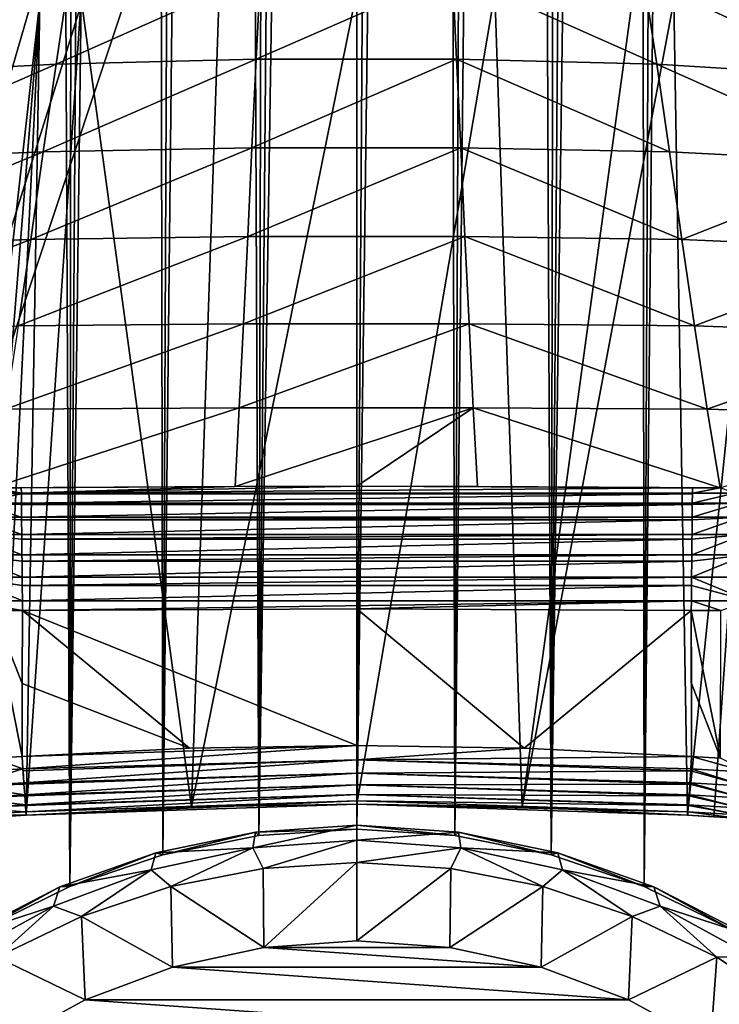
# Model space of a CAD drawing. Header units: metres. Extents: x -90 to 90, y -123 to 74.
# Tile 17 of 131: x -6 to 6, y -93 to -77. Entities that reach past the tile are written whole.
import ezdxf

# ---------------------------------------------------------------- set-up
doc = ezdxf.new("R2010")
doc.units = ezdxf.units.M
doc.layers.add('solid_11662012', color=7, linetype='CONTINUOUS')

msp = doc.modelspace()

# ---------------------------------------------------------------- linework, layer by layer
at = {"layer": 'solid_11662012'}
for points in [[(-1.60906, -90.257881, -59.133816), (-2.057135, 14.307233, -59.123547), (-1.378283, 14.41398, -59.138126)], [(-1.60906, -90.257881, -59.133816), (0, 14.5, -59.150002), (0, -90.152451, -59.150002)], [(-1.60906, -90.257881, -59.133816), (-0.691077, 14.478423, -59.147015), (0, 14.5, -59.150002)], [(-1.60906, -90.257881, -59.133816), (-1.378283, 14.41398, -59.138126), (-0.691077, 14.478423, -59.147015)], [(0, 14.5, -59.150002), (0.690844, 14.478436, -59.147018), (0, -90.152451, -59.150002)], [(0.690844, 14.478436, -59.147018), (1.377829, 14.414035, -59.138134), (0, -90.152451, -59.150002)], [(1.377829, 14.414035, -59.138134), (1.609057, -90.257881, -59.133816), (0, -90.152451, -59.150002)], [(1.377829, 14.414035, -59.138134), (2.056483, 14.307356, -59.123562), (1.609057, -90.257881, -59.133816)], [(-3.191295, -90.572685, -59.086323), (-2.723376, 14.159132, -59.10363), (-2.057135, 14.307233, -59.123547)], [(-1.60906, -90.257881, -59.133816), (-3.191295, -90.572685, -59.086323), (-2.057135, 14.307233, -59.123547)], [(2.056483, 14.307356, -59.123562), (2.722554, 14.15934, -59.103661), (1.609057, -90.257881, -59.133816)], [(-3.191295, -90.572685, -59.086323), (-3.373063, 13.971127, -59.078857), (-2.723376, 14.159132, -59.10363)], [(2.722554, 14.15934, -59.103661), (3.191295, -90.572685, -59.086323), (1.609057, -90.257881, -59.133816)], [(2.722554, 14.15934, -59.103661), (3.372102, 13.971438, -59.078899), (3.191295, -90.572685, -59.086323)], [(-4.719646, -91.09214, -59.010658), (-4.002465, 13.744954, -59.049812), (-3.373063, 13.971127, -59.078857)], [(-3.191295, -90.572685, -59.086323), (-4.719646, -91.09214, -59.010658), (-3.373063, 13.971127, -59.078857)], [(3.372102, 13.971438, -59.078899), (4.001394, 13.745379, -59.049866), (3.191295, -90.572685, -59.086323)], [(-4.719646, -91.09214, -59.010658), (-4.608152, 13.482743, -59.01717), (-4.002465, 13.744954, -59.049812)], [(4.001394, 13.745379, -59.049866), (4.607008, 13.483278, -59.017235), (3.191295, -90.572685, -59.086323)], [(-4.719646, -91.09214, -59.010658), (-5.186987, 13.186861, -58.981667), (-4.608152, 13.482743, -59.01717)], [(4.607008, 13.483278, -59.017235), (4.719646, -91.09214, -59.010658), (3.191295, -90.572685, -59.086323)], [(4.607008, 13.483278, -59.017235), (5.185816, 13.18751, -58.981743), (4.719646, -91.09214, -59.010658)], [(-6.1676, -91.808159, -58.9119), (-5.736322, 12.85979, -58.944077), (-5.186987, 13.186861, -58.981667)], [(-4.719646, -91.09214, -59.010658), (-6.1676, -91.808159, -58.9119), (-5.186987, 13.186861, -58.981667)], [(5.185816, 13.18751, -58.981743), (5.735144, 12.860546, -58.94416), (4.719646, -91.09214, -59.010658)], [(5.735144, 12.860546, -58.94416), (6.1676, -91.808159, -58.9119), (4.719646, -91.09214, -59.010658)], [(5.735144, 12.860546, -58.94416), (6.252822, 12.505061, -58.905266), (6.1676, -91.808159, -58.9119)], [(-15.961503, -113.074173, -39.150002), (15.961503, -113.074173, -39.150002), (16.821955, -14.476129, -39.150002)], [(14.38139, -16.258156, -39.150002), (-15.961503, -113.074173, -39.150002), (16.821955, -14.476129, -39.150002)], [(14.38139, -16.258156, -39.150002), (11.740017, -17.757565, -39.150002), (-15.961503, -113.074173, -39.150002)], [(11.740017, -17.757565, -39.150002), (10.357509, -18.392044, -39.150002), (-15.961503, -113.074173, -39.150002)], [(10.357509, -18.392044, -39.150002), (8.941588, -18.9459, -39.150002), (-15.961503, -113.074173, -39.150002)], [(8.941588, -18.9459, -39.150002), (6.028084, -19.805273, -39.150002), (-15.961503, -113.074173, -39.150002)], [(-4.538603, -20.108446, -39.150002), (-6.028084, -19.805273, -39.150002), (-15.961503, -113.074173, -39.150002)], [(6.028084, -19.805273, -39.150002), (4.538603, -20.108446, -39.150002), (-15.961503, -113.074173, -39.150002)], [(-3.033897, -20.325756, -39.150002), (-4.538603, -20.108446, -39.150002), (-15.961503, -113.074173, -39.150002)], [(4.538603, -20.108446, -39.150002), (3.033897, -20.325756, -39.150002), (-15.961503, -113.074173, -39.150002)], [(-1.51937, -20.456408, -39.150002), (-3.033897, -20.325756, -39.150002), (-15.961503, -113.074173, -39.150002)], [(3.033897, -20.325756, -39.150002), (1.51937, -20.456408, -39.150002), (-15.961503, -113.074173, -39.150002)], [(0, -20.499998, -39.150002), (-1.51937, -20.456408, -39.150002), (-15.961503, -113.074173, -39.150002)], [(1.51937, -20.456408, -39.150002), (0, -20.499998, -39.150002), (-15.961503, -113.074173, -39.150002)], [(-8.205597, -77.75383, 53.017456), (-4.944279, -77.585358, 53.486755), (-4.73366, -76.180931, 44.212273)], [(-7.850886, -76.369423, 43.658234), (-8.205597, -77.75383, 53.017456), (-4.73366, -76.180931, 44.212273)], [(-4.944279, -77.585358, 53.486755), (-1.656524, -77.502884, 53.726181), (-1.586462, -76.087517, 44.490982)], [(-4.73366, -76.180931, 44.212273), (-4.944279, -77.585358, 53.486755), (-1.586462, -76.087517, 44.490982)], [(-1.656524, -77.502884, 53.726181), (1.640067, -77.50267, 53.726681), (1.570703, -76.087273, 44.491585)], [(-1.586462, -76.087517, 44.490982), (-1.656524, -77.502884, 53.726181), (1.570703, -76.087273, 44.491585)], [(1.570703, -76.087273, 44.491585), (4.927916, -77.584763, 53.48872), (4.718001, -76.180237, 44.214386)], [(1.570703, -76.087273, 44.491585), (1.640067, -77.50267, 53.726681), (4.927916, -77.584763, 53.48872)], [(4.718001, -76.180237, 44.214386), (8.19715, -77.783493, 53.22583), (7.840624, -76.388237, 43.798576)], [(4.718001, -76.180237, 44.214386), (4.927916, -77.584763, 53.48872), (8.19715, -77.783493, 53.22583)], [(-5.436296, -89.920311, 100.481789), (-5.208396, -76.541397, -1.028801), (-4.531851, -76.501923, -1.023604)], [(-2.717937, -89.78553, 100.483963), (-5.436296, -89.920311, 100.481789), (-4.531851, -76.501923, -1.023604)], [(-2.717937, -89.78553, 100.483963), (-4.531851, -76.501923, -1.023604), (-2.264674, -76.409653, -1.011456)], [(-2.717937, -89.78553, 100.483963), (-2.264674, -76.409653, -1.011456), (0, -76.378944, -1.007414)], [(0, -89.740639, 100.48468), (-2.717937, -89.78553, 100.483963), (0, -76.378944, -1.007414)], [(2.264673, -76.409653, -1.011456), (0, -89.740639, 100.48468), (0, -76.378944, -1.007414)], [(2.264673, -76.409653, -1.011456), (2.717927, -89.78553, 100.483963), (0, -89.740639, 100.48468)], [(2.264673, -76.409653, -1.011456), (4.53185, -76.501923, -1.023604), (2.717927, -89.78553, 100.483963)], [(4.53185, -76.501923, -1.023604), (5.208396, -76.541397, -1.028801), (2.717927, -89.78553, 100.483963)], [(-6.719211, -89.992981, 100.311462), (-6.7957, -76.655609, -1.043837), (-5.208396, -76.541397, -1.028801)], [(-6.295243, -89.971741, 100.405754), (-6.719211, -89.992981, 100.311462), (-5.208396, -76.541397, -1.028801)], [(-5.866132, -89.947388, 100.462524), (-6.295243, -89.971741, 100.405754), (-5.208396, -76.541397, -1.028801)], [(-5.436296, -89.920311, 100.481789), (-5.866132, -89.947388, 100.462524), (-5.208396, -76.541397, -1.028801)], [(5.208396, -76.541397, -1.028801), (5.436296, -89.920311, 100.481789), (2.717927, -89.78553, 100.483963)], [(5.208396, -76.541397, -1.028801), (6.795698, -76.655609, -1.043837), (5.436296, -89.920311, 100.481789)], [(6.795698, -76.655609, -1.043837), (5.866916, -89.947441, 100.462456), (5.436296, -89.920311, 100.481789)], [(6.795698, -76.655609, -1.043837), (6.296589, -89.971809, 100.405518), (5.866916, -89.947441, 100.462456)], [(-8.558167, -79.160378, 62.373646), (-5.152857, -79.023315, 62.756561), (-4.944279, -77.585358, 53.486755)], [(-8.205597, -77.75383, 53.017456), (-8.558167, -79.160378, 62.373646), (-4.944279, -77.585358, 53.486755)], [(-5.152857, -79.023315, 62.756561), (-1.725785, -78.9571, 62.955917), (-1.656524, -77.502884, 53.726181)], [(-4.944279, -77.585358, 53.486755), (-5.152857, -79.023315, 62.756561), (-1.656524, -77.502884, 53.726181)], [(-1.725785, -78.9571, 62.955917), (1.708639, -78.956924, 62.956318), (1.640067, -77.50267, 53.726681)], [(-1.656524, -77.502884, 53.726181), (-1.725785, -78.9571, 62.955917), (1.640067, -77.50267, 53.726681)], [(1.640067, -77.50267, 53.726681), (5.135792, -79.022865, 62.758366), (4.927916, -77.584763, 53.48872)], [(1.640067, -77.50267, 53.726681), (1.708639, -78.956924, 62.956318), (5.135792, -79.022865, 62.758366)], [(4.927916, -77.584763, 53.48872), (8.551523, -79.200844, 62.650059), (8.19715, -77.783493, 53.22583)], [(4.927916, -77.584763, 53.48872), (5.135792, -79.022865, 62.758366), (8.551523, -79.200844, 62.650059)], [(-8.909582, -80.56797, 71.729713), (-5.360314, -80.466026, 72.025711), (-5.152857, -79.023315, 62.756561)], [(-8.558167, -79.160378, 62.373646), (-8.909582, -80.56797, 71.729713), (-5.152857, -79.023315, 62.756561)], [(-5.360314, -80.466026, 72.025711), (-1.794606, -80.417633, 72.184769), (-1.725785, -78.9571, 62.955917)], [(-5.152857, -79.023315, 62.756561), (-5.360314, -80.466026, 72.025711), (-1.725785, -78.9571, 62.955917)], [(-1.794606, -80.417633, 72.184769), (1.776775, -80.417496, 72.185066), (1.708639, -78.956924, 62.956318)], [(-1.725785, -78.9571, 62.955917), (-1.794606, -80.417633, 72.184769), (1.708639, -78.956924, 62.956318)], [(1.708639, -78.956924, 62.956318), (5.342551, -80.465736, 72.027359), (5.135792, -79.022865, 62.758366)], [(1.708639, -78.956924, 62.956318), (1.776775, -80.417496, 72.185066), (5.342551, -80.465736, 72.027359)], [(5.135792, -79.022865, 62.758366), (5.342551, -80.465736, 72.027359), (8.551523, -79.200844, 62.650059)], [(5.342551, -80.465736, 72.027359), (8.904752, -80.618622, 72.074249), (8.551523, -79.200844, 62.650059)], [(-9.260818, -81.95488, 81.088646), (-5.567566, -81.884087, 81.298317), (-5.360314, -80.466026, 72.025711)], [(-8.909582, -80.56797, 71.729713), (-9.260818, -81.95488, 81.088646), (-5.360314, -80.466026, 72.025711)], [(-5.567566, -81.884087, 81.298317), (-1.863346, -81.851341, 81.417389), (-1.794606, -80.417633, 72.184769)], [(-5.360314, -80.466026, 72.025711), (-5.567566, -81.884087, 81.298317), (-1.794606, -80.417633, 72.184769)], [(-1.863346, -81.851341, 81.417389), (1.84483, -81.85125, 81.417587), (1.776775, -80.417496, 72.185066)], [(-1.794606, -80.417633, 72.184769), (-1.863346, -81.851341, 81.417389), (1.776775, -80.417496, 72.185066)], [(1.776775, -80.417496, 72.185066), (5.549104, -81.883926, 81.299805), (5.342551, -80.465736, 72.027359)], [(1.776775, -80.417496, 72.185066), (1.84483, -81.85125, 81.417587), (5.549104, -81.883926, 81.299805)], [(5.342551, -80.465736, 72.027359), (5.549104, -81.883926, 81.299805), (8.904752, -80.618622, 72.074249)], [(5.549104, -81.883926, 81.299805), (9.257833, -82.014618, 81.501457), (8.904752, -80.618622, 72.074249)], [(-5.775546, -83.250366, 90.578163), (-1.932369, -83.2276, 90.658089), (-1.863346, -81.851341, 81.417389)], [(-5.567566, -81.884087, 81.298317), (-5.775546, -83.250366, 90.578163), (-1.863346, -81.851341, 81.417389)], [(-1.932369, -83.2276, 90.658089), (1.913166, -83.227531, 90.658188), (1.84483, -81.85125, 81.417587)], [(-1.863346, -81.851341, 81.417389), (-1.932369, -83.2276, 90.658089), (1.84483, -81.85125, 81.417587)], [(1.84483, -81.85125, 81.417587), (5.756384, -83.250298, 90.579498), (5.549104, -81.883926, 81.299805)], [(1.84483, -81.85125, 81.417587), (1.913166, -83.227531, 90.658188), (5.756384, -83.250298, 90.579498)], [(5.549104, -81.883926, 81.299805), (5.756384, -83.250298, 90.579498), (9.257833, -82.014618, 81.501457)], [(5.756384, -83.250298, 90.579498), (9.611251, -83.364319, 90.904022), (9.257833, -82.014618, 81.501457)], [(-5.987278, -84.544785, 99.882126), (-2.001966, -84.521309, 99.909859), (-1.932369, -83.2276, 90.658089)], [(-5.775546, -83.250366, 90.578163), (-5.987278, -84.544785, 99.882126), (-1.932369, -83.2276, 90.658089)], [(-2.001966, -84.521309, 99.909859), (0.00007, -84.517906, 99.910004), (1.913166, -83.227531, 90.658188)], [(-1.932369, -83.2276, 90.658089), (-2.001966, -84.521309, 99.909859), (1.913166, -83.227531, 90.658188)], [(0.00007, -84.517906, 99.910004), (1.982102, -84.521248, 99.909859), (1.913166, -83.227531, 90.658188)], [(1.913166, -83.227531, 90.658188), (5.96833, -84.544876, 99.884239), (5.756384, -83.250298, 90.579498)], [(1.913166, -83.227531, 90.658188), (1.982102, -84.521248, 99.909859), (5.96833, -84.544876, 99.884239)], [(5.756384, -83.250298, 90.579498), (5.96833, -84.544876, 99.884239), (9.611251, -83.364319, 90.904022)], [(-6.212844, -84.632736, 100.234413), (-5.514109, -84.632965, 100.288208), (-5.987278, -84.544785, 99.882126)], [(-5.987278, -84.544785, 99.882126), (-5.515162, -84.543739, 99.908882), (-2.001966, -84.521309, 99.909859)], [(-5.514109, -84.632965, 100.288208), (-5.515162, -84.543739, 99.908882), (-5.987278, -84.544785, 99.882126)], [(-5.514109, -84.632965, 100.288208), (-2.001966, -84.521309, 99.909859), (-5.515162, -84.543739, 99.908882)], [(-5.514109, -84.632965, 100.288208), (5.515162, -84.543739, 99.908882), (0.00007, -84.517906, 99.910004)], [(-5.514109, -84.632965, 100.288208), (0.00007, -84.517906, 99.910004), (-2.001966, -84.521309, 99.909859)], [(-5.514109, -84.632965, 100.288208), (5.514336, -84.632973, 100.288208), (5.515162, -84.543739, 99.908882)], [(0.00007, -84.517906, 99.910004), (5.515162, -84.543739, 99.908882), (1.982102, -84.521248, 99.909859)], [(1.982102, -84.521248, 99.909859), (5.515162, -84.543739, 99.908882), (5.96833, -84.544876, 99.884239)], [(5.514336, -84.632973, 100.288208), (5.96833, -84.544876, 99.884239), (5.515162, -84.543739, 99.908882)], [(6.213048, -84.632729, 100.234383), (5.96833, -84.544876, 99.884239), (5.514336, -84.632973, 100.288208)], [(-6.212844, -84.632736, 100.234413), (-6.269428, -84.795189, 100.587105), (-5.514017, -84.641304, 100.312157)], [(-6.269428, -84.795189, 100.587105), (-5.512387, -84.795433, 100.645401), (-5.514017, -84.641304, 100.312157)], [(-6.212844, -84.632736, 100.234413), (-5.514017, -84.641304, 100.312157), (-5.514109, -84.632965, 100.288208)], [(-5.514109, -84.632965, 100.288208), (-5.514017, -84.641304, 100.312157), (5.514336, -84.632973, 100.288208)], [(-5.514017, -84.641304, 100.312157), (5.514258, -84.641304, 100.312149), (5.514336, -84.632973, 100.288208)], [(-5.514017, -84.641304, 100.312157), (-5.512387, -84.795433, 100.645401), (5.514258, -84.641304, 100.312149)], [(-5.512387, -84.795433, 100.645401), (5.512812, -84.795433, 100.645401), (5.514258, -84.641304, 100.312149)], [(6.213048, -84.632729, 100.234383), (5.512812, -84.795433, 100.645401), (6.269806, -84.795189, 100.587044)], [(6.213048, -84.632729, 100.234383), (5.514336, -84.632973, 100.288208), (5.512812, -84.795433, 100.645401)], [(5.514336, -84.632973, 100.288208), (5.514258, -84.641304, 100.312149), (5.512812, -84.795433, 100.645401)], [(-6.269428, -84.795189, 100.587105), (-6.320763, -85.024261, 100.90155), (-5.510068, -85.024506, 100.963997)], [(-6.269428, -84.795189, 100.587105), (-5.510068, -85.024506, 100.963997), (-5.512134, -84.819969, 100.686615)], [(-6.269428, -84.795189, 100.587105), (-5.512134, -84.819969, 100.686615), (-5.512387, -84.795433, 100.645401)], [(-5.512387, -84.795433, 100.645401), (-5.512134, -84.819969, 100.686615), (5.512812, -84.795433, 100.645401)], [(-5.512134, -84.819969, 100.686615), (5.512581, -84.819977, 100.686607), (5.512812, -84.795433, 100.645401)], [(-5.512134, -84.819969, 100.686615), (-5.510068, -85.024506, 100.963997), (5.512581, -84.819977, 100.686607)], [(-5.510068, -85.024506, 100.963997), (5.510652, -85.024513, 100.963997), (5.512581, -84.819977, 100.686607)], [(6.269806, -84.795189, 100.587044), (5.510652, -85.024513, 100.963997), (6.321281, -85.024261, 100.901466)], [(6.269806, -84.795189, 100.587044), (5.512581, -84.819977, 100.686607), (5.510652, -85.024513, 100.963997)], [(6.269806, -84.795189, 100.587044), (5.512812, -84.795433, 100.645401), (5.512581, -84.819977, 100.686607)], [(-6.320763, -85.024261, 100.90155), (-6.364875, -85.311134, 101.165642), (-5.507243, -85.311378, 101.231728)], [(-6.320763, -85.024261, 100.90155), (-5.507243, -85.311378, 101.231728), (-5.509595, -85.072052, 101.016144)], [(-6.320763, -85.024261, 100.90155), (-5.509595, -85.072052, 101.016144), (-5.510068, -85.024506, 100.963997)], [(-5.510068, -85.024506, 100.963997), (-5.509595, -85.072052, 101.016144), (5.510652, -85.024513, 100.963997)], [(-5.509595, -85.072052, 101.016144), (5.510202, -85.07206, 101.016144), (5.510652, -85.024513, 100.963997)], [(-5.509595, -85.072052, 101.016144), (-5.507243, -85.311378, 101.231728), (5.510202, -85.07206, 101.016144)], [(-5.507243, -85.311378, 101.231728), (5.507938, -85.311386, 101.231728), (5.510202, -85.07206, 101.016144)], [(6.321281, -85.024261, 100.901466), (5.507938, -85.311386, 101.231728), (6.365493, -85.311127, 101.16555)], [(6.321281, -85.024261, 100.901466), (5.510202, -85.07206, 101.016144), (5.507938, -85.311386, 101.231728)], [(6.321281, -85.024261, 100.901466), (5.510652, -85.024513, 100.963997), (5.510202, -85.07206, 101.016144)], [(-6.364875, -85.311134, 101.165642), (-6.400066, -85.644753, 101.369225), (-5.504019, -85.645012, 101.438293)], [(-6.364875, -85.311134, 101.165642), (-5.504019, -85.645012, 101.438293), (-5.50651, -85.386703, 101.286575)], [(-6.364875, -85.311134, 101.165642), (-5.50651, -85.386703, 101.286575), (-5.507243, -85.311378, 101.231728)], [(-5.507243, -85.311378, 101.231728), (-5.50651, -85.386703, 101.286575), (5.507938, -85.311386, 101.231728)], [(-5.50651, -85.386703, 101.286575), (5.507225, -85.386711, 101.286575), (5.507938, -85.311386, 101.231728)], [(-5.50651, -85.386703, 101.286575), (-5.504019, -85.645012, 101.438293), (5.507225, -85.386711, 101.286575)], [(-5.504019, -85.645012, 101.438293), (5.504776, -85.64502, 101.438293), (5.507225, -85.386711, 101.286575)], [(6.365493, -85.311127, 101.16555), (5.504776, -85.64502, 101.438293), (6.400738, -85.644753, 101.369118)], [(6.365493, -85.311127, 101.16555), (5.507225, -85.386711, 101.286575), (5.504776, -85.64502, 101.438293)], [(6.365493, -85.311127, 101.16555), (5.507938, -85.311386, 101.231728), (5.507225, -85.386711, 101.286575)], [(-6.400066, -85.644753, 101.369225), (-6.42498, -86.012291, 101.50444), (-5.50052, -86.01255, 101.575729)], [(-6.400066, -85.644753, 101.369225), (-5.50052, -86.01255, 101.575729), (-5.503011, -85.750381, 101.486259)], [(-6.400066, -85.644753, 101.369225), (-5.503011, -85.750381, 101.486259), (-5.504019, -85.645012, 101.438293)], [(-5.504019, -85.645012, 101.438293), (-5.503011, -85.750381, 101.486259), (5.504776, -85.64502, 101.438293)], [(-5.503011, -85.750381, 101.486259), (5.503776, -85.750389, 101.486259), (5.504776, -85.64502, 101.438293)], [(6.400738, -85.644753, 101.369118), (5.501286, -86.012558, 101.575729), (6.42566, -86.012283, 101.504333)], [(6.400738, -85.644753, 101.369118), (5.503776, -85.750389, 101.486259), (5.501286, -86.012558, 101.575729)], [(6.400738, -85.644753, 101.369118), (5.504776, -85.64502, 101.438293), (5.503776, -85.750389, 101.486259)], [(-5.503011, -85.750381, 101.486259), (-5.50052, -86.01255, 101.575729), (5.503776, -85.750389, 101.486259)], [(-5.50052, -86.01255, 101.575729), (5.501286, -86.012558, 101.575729), (5.503776, -85.750389, 101.486259)], [(-6.42498, -86.012291, 101.50444), (-6.438658, -86.399582, 101.566101), (-5.496881, -86.399849, 101.638756)], [(-6.42498, -86.012291, 101.50444), (-5.496881, -86.399849, 101.638756), (-5.499248, -86.14743, 101.606598)], [(-6.42498, -86.012291, 101.50444), (-5.499248, -86.14743, 101.606598), (-5.50052, -86.01255, 101.575729)], [(-5.50052, -86.01255, 101.575729), (-5.499248, -86.14743, 101.606598), (5.501286, -86.012558, 101.575729)], [(-5.499248, -86.14743, 101.606598), (5.500004, -86.147438, 101.606598), (5.501286, -86.012558, 101.575729)], [(5.501286, -86.012558, 101.575729), (5.500004, -86.147438, 101.606598), (6.438925, -86.399582, 101.566063)], [(6.42566, -86.012283, 101.504333), (5.501286, -86.012558, 101.575729), (6.438925, -86.399582, 101.566063)], [(-5.499248, -86.14743, 101.606598), (-5.496881, -86.399849, 101.638756), (5.500004, -86.147438, 101.606598)], [(-5.496881, -86.399849, 101.638756), (5.497603, -86.399849, 101.638756), (5.500004, -86.147438, 101.606598)], [(5.500004, -86.147438, 101.606598), (5.497603, -86.399849, 101.638756), (6.438925, -86.399582, 101.566063)], [(-6.438658, -86.399582, 101.566101), (-5.975847, -86.56221, 101.62381), (-5.495661, -86.560768, 101.642426)], [(-6.438658, -86.399582, 101.566101), (-5.495661, -86.560768, 101.642426), (-5.496881, -86.399849, 101.638756)], [(-5.496881, -86.399849, 101.638756), (-5.495661, -86.560768, 101.642426), (5.497603, -86.399849, 101.638756)], [(5.497603, -86.399849, 101.638756), (-5.495661, -86.560768, 101.642426), (0.00007, -86.534935, 101.642876)], [(0.00007, -86.534935, 101.642876), (-5.495661, -86.560768, 101.642426), (0, -88.776382, 101.603752)], [(0.00007, -86.534935, 101.642876), (0, -88.776382, 101.603752), (2.750137, -88.8218, 101.602959)], [(5.497603, -86.399849, 101.638756), (0.00007, -86.534935, 101.642876), (5.49566, -86.560768, 101.642426)], [(0.00007, -86.534935, 101.642876), (2.750137, -88.8218, 101.602959), (5.49566, -86.560768, 101.642426)], [(5.497603, -86.399849, 101.638756), (5.49566, -86.560768, 101.642426), (5.982077, -86.562202, 101.623322)], [(6.438925, -86.399582, 101.566063), (5.497603, -86.399849, 101.638756), (5.982077, -86.562202, 101.623322)], [(-5.975847, -86.56221, 101.62381), (-5.97723, -88.983376, 101.581329), (-5.501319, -88.958168, 101.600578)], [(-5.975847, -86.56221, 101.62381), (-5.499577, -87.75795, 101.621529), (-5.495661, -86.560768, 101.642426)], [(-5.975847, -86.56221, 101.62381), (-5.501319, -88.958168, 101.600578), (-5.499577, -87.75795, 101.621529)], [(-5.495661, -86.560768, 101.642426), (-5.499577, -87.75795, 101.621529), (-2.750228, -88.8218, 101.602959)], [(-5.495661, -86.560768, 101.642426), (-2.750228, -88.8218, 101.602959), (0, -88.776382, 101.603752)], [(2.750137, -88.8218, 101.602959), (5.501319, -88.958168, 101.600578), (5.49566, -86.560768, 101.642426)], [(5.49566, -86.560768, 101.642426), (5.499577, -87.75795, 101.621529), (5.977297, -88.983376, 101.581322)], [(5.982077, -86.562202, 101.623322), (5.49566, -86.560768, 101.642426), (5.977297, -88.983376, 101.581322)], [(5.49566, -86.560768, 101.642426), (5.501319, -88.958168, 101.600578), (5.499577, -87.75795, 101.621529)], [(-5.499577, -87.75795, 101.621529), (-5.501319, -88.958168, 101.600578), (-2.750228, -88.8218, 101.602959)], [(5.499577, -87.75795, 101.621529), (5.501319, -88.958168, 101.600578), (5.977297, -88.983376, 101.581322)], [(-5.501319, -88.958168, 101.600578), (0, -88.776382, 101.603752), (-2.750228, -88.8218, 101.602959)], [(-5.487835, -89.160942, 101.575874), (0, -88.776382, 101.603752), (-5.501319, -88.958168, 101.600578)], [(0, -89.011757, 101.571121), (0, -88.776382, 101.603752), (-5.487835, -89.160942, 101.575874)], [(0, -89.011757, 101.571121), (2.750137, -88.8218, 101.602959), (0, -88.776382, 101.603752)], [(-5.487835, -89.160942, 101.575874), (-5.501319, -88.958168, 101.600578), (-5.97723, -88.983376, 101.581329)], [(0, -89.011757, 101.571121), (5.501319, -88.958168, 101.600578), (2.750137, -88.8218, 101.602959)], [(5.487936, -89.16095, 101.575874), (5.501319, -88.958168, 101.600578), (0, -89.011757, 101.571121)], [(6.424363, -89.21833, 101.501579), (5.501319, -88.958168, 101.600578), (5.487936, -89.16095, 101.575874)], [(6.424363, -89.21833, 101.501579), (5.977297, -88.983376, 101.581322), (5.501319, -88.958168, 101.600578)], [(-6.424357, -89.21833, 101.501572), (-5.487835, -89.160942, 101.575874), (-5.97723, -88.983376, 101.581329)], [(0, -89.011757, 101.571121), (-5.487835, -89.160942, 101.575874), (-5.485703, -89.192993, 101.56797)], [(0, -89.011757, 101.571121), (-5.485703, -89.192993, 101.56797), (-5.472626, -89.389175, 101.492958)], [(0, -89.232574, 101.483345), (0, -89.011757, 101.571121), (-5.472626, -89.389175, 101.492958)], [(5.485812, -89.193001, 101.56797), (0, -89.011757, 101.571121), (0, -89.232574, 101.483345)], [(5.485812, -89.193001, 101.56797), (5.487936, -89.16095, 101.575874), (0, -89.011757, 101.571121)], [(-6.398841, -89.445892, 101.419327), (-5.487835, -89.160942, 101.575874), (-6.424357, -89.21833, 101.501572)], [(-6.398841, -89.445892, 101.419327), (-5.472626, -89.389175, 101.492958), (-5.487835, -89.160942, 101.575874)], [(-5.472626, -89.389175, 101.492958), (-5.485703, -89.192993, 101.56797), (-5.487835, -89.160942, 101.575874)], [(0, -89.232574, 101.483345), (-5.472626, -89.389175, 101.492958), (-5.471015, -89.4133, 101.480225)], [(0, -89.232574, 101.483345), (-5.471015, -89.4133, 101.480225), (-5.45916, -89.59034, 101.35675)], [(0, -89.426117, 101.345474), (0, -89.232574, 101.483345), (-5.45916, -89.59034, 101.35675)], [(5.47276, -89.389183, 101.492958), (5.485812, -89.193001, 101.56797), (0, -89.232574, 101.483345)], [(5.471149, -89.413307, 101.480225), (0, -89.232574, 101.483345), (0, -89.426117, 101.345474)], [(5.471149, -89.413307, 101.480225), (5.47276, -89.389183, 101.492958), (0, -89.232574, 101.483345)], [(6.39888, -89.445892, 101.419327), (5.485812, -89.193001, 101.56797), (5.47276, -89.389183, 101.492958)], [(6.39888, -89.445892, 101.419327), (5.487936, -89.16095, 101.575874), (5.485812, -89.193001, 101.56797)], [(6.39888, -89.445892, 101.419327), (6.424363, -89.21833, 101.501579), (5.487936, -89.16095, 101.575874)], [(-5.471015, -89.4133, 101.480225), (-5.472626, -89.389175, 101.492958), (-6.398841, -89.445892, 101.419327)], [(-5.45916, -89.59034, 101.35675), (-5.471015, -89.4133, 101.480225), (-6.398841, -89.445892, 101.419327)], [(-6.366572, -89.645821, 101.284477), (-5.45916, -89.59034, 101.35675), (-6.398841, -89.445892, 101.419327)], [(0, -89.426117, 101.345474), (-5.45916, -89.59034, 101.35675), (-5.458081, -89.6064, 101.3424)], [(0, -89.426117, 101.345474), (-5.458081, -89.6064, 101.3424), (-5.448234, -89.752274, 101.175491)], [(0, -89.58123, 101.165459), (0, -89.426117, 101.345474), (-5.448234, -89.752274, 101.175491)], [(5.459283, -89.590347, 101.35675), (5.471149, -89.413307, 101.480225), (0, -89.426117, 101.345474)], [(5.458203, -89.606407, 101.3424), (0, -89.426117, 101.345474), (0, -89.58123, 101.165459)], [(5.458203, -89.606407, 101.3424), (5.459283, -89.590347, 101.35675), (0, -89.426117, 101.345474)], [(6.366605, -89.645821, 101.284477), (5.471149, -89.413307, 101.480225), (5.459283, -89.590347, 101.35675)], [(6.366605, -89.645821, 101.284477), (5.47276, -89.389183, 101.492958), (5.471149, -89.413307, 101.480225)], [(6.366605, -89.645821, 101.284477), (6.39888, -89.445892, 101.419327), (5.47276, -89.389183, 101.492958)], [(-5.458081, -89.6064, 101.3424), (-5.45916, -89.59034, 101.35675), (-6.366572, -89.645821, 101.284477)], [(-5.448234, -89.752274, 101.175491), (-5.458081, -89.6064, 101.3424), (-6.366572, -89.645821, 101.284477)], [(0, -89.58123, 101.165459), (-5.448234, -89.752274, 101.175491), (-5.44763, -89.761169, 101.162437)], [(0, -89.58123, 101.165459), (-5.44763, -89.761169, 101.162437), (-5.440508, -89.865196, 100.960114)], [(0, -89.68898, 100.953667), (0, -89.58123, 101.165459), (-5.440508, -89.865196, 100.960114)], [(5.447735, -89.761177, 101.162437), (0, -89.58123, 101.165459), (0, -89.68898, 100.953667)], [(5.44834, -89.752281, 101.175491), (5.458203, -89.606407, 101.3424), (0, -89.58123, 101.165459)], [(5.447735, -89.761177, 101.162437), (5.44834, -89.752281, 101.175491), (0, -89.58123, 101.165459)], [(6.329495, -89.806053, 101.105179), (5.458203, -89.606407, 101.3424), (5.44834, -89.752281, 101.175491)], [(6.329495, -89.806053, 101.105179), (5.459283, -89.590347, 101.35675), (5.458203, -89.606407, 101.3424)], [(6.329495, -89.806053, 101.105179), (6.366605, -89.645821, 101.284477), (5.459283, -89.590347, 101.35675)], [(-6.329476, -89.806046, 101.105171), (-5.448234, -89.752274, 101.175491), (-6.366572, -89.645821, 101.284477)], [(-5.44763, -89.761169, 101.162437), (-5.448234, -89.752274, 101.175491), (-6.329476, -89.806046, 101.105171)], [(-5.440508, -89.865196, 100.960114), (-5.44763, -89.761169, 101.162437), (-6.329476, -89.806046, 101.105171)], [(0, -89.68898, 100.953667), (-5.440508, -89.865196, 100.960114), (-5.440266, -89.86869, 100.950691)], [(0, -89.68898, 100.953667), (-5.440266, -89.86869, 100.950691), (-5.436451, -89.922295, 100.723633)], [(0, -89.743156, 100.722298), (0, -89.68898, 100.953667), (-5.436451, -89.922295, 100.723633)], [(0, -89.743156, 100.722298), (-5.436451, -89.922295, 100.723633), (-5.436414, -89.922775, 100.719368)], [(0, -89.743156, 100.722298), (-5.436414, -89.922775, 100.719368), (-5.436296, -89.920311, 100.481789)], [(0, -89.743156, 100.722298), (-5.436296, -89.920311, 100.481789), (-2.717937, -89.78553, 100.483963)], [(0, -89.743156, 100.722298), (-2.717937, -89.78553, 100.483963), (0, -89.740639, 100.48468)], [(5.440344, -89.868698, 100.950691), (0, -89.68898, 100.953667), (0, -89.743156, 100.722298)], [(5.440588, -89.865204, 100.960114), (5.447735, -89.761177, 101.162437), (0, -89.68898, 100.953667)], [(5.440344, -89.868698, 100.950691), (5.440588, -89.865204, 100.960114), (0, -89.68898, 100.953667)], [(5.436457, -89.922775, 100.719368), (0, -89.740639, 100.48468), (2.717927, -89.78553, 100.483963)], [(5.436457, -89.922775, 100.719368), (0, -89.743156, 100.722298), (0, -89.740639, 100.48468)], [(5.436494, -89.922302, 100.723633), (5.440344, -89.868698, 100.950691), (0, -89.743156, 100.722298)], [(5.436457, -89.922775, 100.719368), (5.436494, -89.922302, 100.723633), (0, -89.743156, 100.722298)], [(6.289793, -89.916893, 100.892258), (5.447735, -89.761177, 101.162437), (5.440588, -89.865204, 100.960114)], [(6.289793, -89.916893, 100.892258), (5.44834, -89.752281, 101.175491), (5.447735, -89.761177, 101.162437)], [(6.289793, -89.916893, 100.892258), (6.329495, -89.806053, 101.105179), (5.44834, -89.752281, 101.175491)], [(-6.289795, -89.916901, 100.89225), (-5.440508, -89.865196, 100.960114), (-6.329476, -89.806046, 101.105171)], [(-5.440266, -89.86869, 100.950691), (-5.440508, -89.865196, 100.960114), (-6.289795, -89.916901, 100.89225)], [(-5.436451, -89.922295, 100.723633), (-5.440266, -89.86869, 100.950691), (-6.289795, -89.916901, 100.89225)], [(-6.249927, -89.971672, 100.658562), (-5.436451, -89.922295, 100.723633), (-6.289795, -89.916901, 100.89225)], [(-6.249927, -89.971672, 100.658562), (-5.866132, -89.947388, 100.462524), (-5.436296, -89.920311, 100.481789)], [(-5.436414, -89.922775, 100.719368), (-6.249927, -89.971672, 100.658562), (-5.436296, -89.920311, 100.481789)], [(-5.436414, -89.922775, 100.719368), (-5.436451, -89.922295, 100.723633), (-6.249927, -89.971672, 100.658562)], [(5.436457, -89.922775, 100.719368), (2.717927, -89.78553, 100.483963), (5.436296, -89.920311, 100.481789)], [(5.436457, -89.922775, 100.719368), (5.436296, -89.920311, 100.481789), (5.866916, -89.947441, 100.462456)], [(5.436457, -89.922775, 100.719368), (5.866916, -89.947441, 100.462456), (5.436494, -89.922302, 100.723633)], [(6.249893, -89.971664, 100.658577), (5.440344, -89.868698, 100.950691), (5.436494, -89.922302, 100.723633)], [(6.249893, -89.971664, 100.658577), (5.436494, -89.922302, 100.723633), (5.866916, -89.947441, 100.462456)], [(6.249893, -89.971664, 100.658577), (5.440588, -89.865204, 100.960114), (5.440344, -89.868698, 100.950691)], [(6.249893, -89.971664, 100.658577), (6.289793, -89.916893, 100.892258), (5.440588, -89.865204, 100.960114)], [(-1.707792, -90.457672, -57.863277), (-1.668332, -90.200027, -57.876781), (0, -90.086037, -57.882755)], [(-1.707792, -90.457672, -57.863277), (0, -90.086037, -57.882755), (0, -90.335693, -57.869671)], [(0, -90.086037, -57.882755), (-1.668332, -90.200027, -57.876781), (0, -90.152451, -59.150002)], [(0, -90.086037, -57.882755), (0, -90.152451, -59.150002), (1.609057, -90.257881, -59.133816)], [(1.668332, -90.200027, -57.876781), (0, -90.086037, -57.882755), (1.609057, -90.257881, -59.133816)], [(0, -90.335693, -57.869671), (0, -90.086037, -57.882755), (1.668332, -90.200027, -57.876781)], [(6.249893, -89.971664, 100.658577), (5.866916, -89.947441, 100.462456), (6.296589, -89.971809, 100.405518)], [(-1.668332, -90.200027, -57.876781), (-3.304837, -90.539627, -57.858982), (-3.191295, -90.572685, -59.086323)], [(-1.707792, -90.457672, -57.863277), (-3.304837, -90.539627, -57.858982), (-1.668332, -90.200027, -57.876781)], [(-1.668332, -90.200027, -57.876781), (-3.191295, -90.572685, -59.086323), (-1.60906, -90.257881, -59.133816)], [(-1.668332, -90.200027, -57.876781), (-1.60906, -90.257881, -59.133816), (0, -90.152451, -59.150002)], [(1.707792, -90.457672, -57.863277), (0, -90.335693, -57.869671), (1.668332, -90.200027, -57.876781)], [(1.668332, -90.200027, -57.876781), (1.609057, -90.257881, -59.133816), (3.191295, -90.572685, -59.086323)], [(3.304837, -90.539627, -57.858982), (1.668332, -90.200027, -57.876781), (3.191295, -90.572685, -59.086323)], [(1.707792, -90.457672, -57.863277), (1.668332, -90.200027, -57.876781), (3.304837, -90.539627, -57.858982)], [(-1.541977, -90.800255, -64.833214), (-1.707792, -90.457672, -57.863277), (0, -90.335693, -57.869671)], [(0, -90.700912, -64.838417), (-1.541977, -90.800255, -64.833214), (0, -90.335693, -57.869671)], [(0, -90.700912, -64.838417), (0, -90.335693, -57.869671), (1.707792, -90.457672, -57.863277)], [(-3.304837, -90.539627, -57.858982), (-4.880297, -91.098755, -57.829681), (-4.719646, -91.09214, -59.010658)], [(-3.38076, -90.821106, -57.844231), (-4.880297, -91.098755, -57.829681), (-3.304837, -90.539627, -57.858982)], [(-3.304837, -90.539627, -57.858982), (-4.719646, -91.09214, -59.010658), (-3.191295, -90.572685, -59.086323)], [(-1.707792, -90.457672, -57.863277), (-3.38076, -90.821106, -57.844231), (-3.304837, -90.539627, -57.858982)], [(-3.058268, -91.096619, -64.81768), (-3.38076, -90.821106, -57.844231), (-1.707792, -90.457672, -57.863277)], [(-1.541977, -90.800255, -64.833214), (-3.058268, -91.096619, -64.81768), (-1.707792, -90.457672, -57.863277)], [(1.541977, -90.800255, -64.833214), (0, -90.700912, -64.838417), (1.707792, -90.457672, -57.863277)], [(1.541977, -90.800255, -64.833214), (1.707792, -90.457672, -57.863277), (3.058268, -91.096619, -64.81768)], [(3.38076, -90.821106, -57.844231), (1.707792, -90.457672, -57.863277), (3.304837, -90.539627, -57.858982)], [(3.058268, -91.096619, -64.81768), (1.707792, -90.457672, -57.863277), (3.38076, -90.821106, -57.844231)], [(3.304837, -90.539627, -57.858982), (3.191295, -90.572685, -59.086323), (4.719646, -91.09214, -59.010658)], [(4.880297, -91.098755, -57.829681), (3.304837, -90.539627, -57.858982), (4.719646, -91.09214, -59.010658)], [(3.38076, -90.821106, -57.844231), (3.304837, -90.539627, -57.858982), (4.880297, -91.098755, -57.829681)], [(-1.529881, -92.096237, -65.487976), (-1.541977, -90.800255, -64.833214), (0, -90.700912, -64.838417)], [(0.000003, -91.986969, -65.493698), (-1.529881, -92.096237, -65.487976), (0, -90.700912, -64.838417)], [(1.541977, -90.800255, -64.833214), (0.000003, -91.986969, -65.493698), (0, -90.700912, -64.838417)], [(-3.38076, -90.821106, -57.844231), (-4.985009, -91.41864, -57.812916), (-4.880297, -91.098755, -57.829681)], [(-4.523974, -91.585129, -64.792084), (-4.985009, -91.41864, -57.812916), (-3.38076, -90.821106, -57.844231)], [(-3.058268, -91.096619, -64.81768), (-4.523974, -91.585129, -64.792084), (-3.38076, -90.821106, -57.844231)], [(-1.529881, -92.096237, -65.487976), (-3.058268, -91.096619, -64.81768), (-1.541977, -90.800255, -64.833214)], [(1.541977, -90.800255, -64.833214), (1.52989, -92.096237, -65.487976), (0.000003, -91.986969, -65.493698)], [(1.541977, -90.800255, -64.833214), (3.058268, -91.096619, -64.81768), (1.52989, -92.096237, -65.487976)], [(3.058268, -91.096619, -64.81768), (3.38076, -90.821106, -57.844231), (4.523974, -91.585129, -64.792084)], [(4.985009, -91.41864, -57.812916), (3.38076, -90.821106, -57.844231), (4.880297, -91.098755, -57.829681)], [(4.523974, -91.585129, -64.792084), (3.38076, -90.821106, -57.844231), (4.985009, -91.41864, -57.812916)], [(-4.880297, -91.098755, -57.829681), (-6.365243, -91.867165, -57.78941), (-6.1676, -91.808159, -58.9119)], [(-4.985009, -91.41864, -57.812916), (-6.365243, -91.867165, -57.78941), (-4.880297, -91.098755, -57.829681)], [(-4.880297, -91.098755, -57.829681), (-6.1676, -91.808159, -58.9119), (-4.719646, -91.09214, -59.010658)], [(-3.028623, -92.421822, -65.470909), (-4.523974, -91.585129, -64.792084), (-3.058268, -91.096619, -64.81768)], [(-1.529881, -92.096237, -65.487976), (-3.028623, -92.421822, -65.470909), (-3.058268, -91.096619, -64.81768)], [(3.058268, -91.096619, -64.81768), (3.028631, -92.421822, -65.470909), (1.52989, -92.096237, -65.487976)], [(3.058268, -91.096619, -64.81768), (4.523974, -91.585129, -64.792084), (3.028631, -92.421822, -65.470909)], [(4.880297, -91.098755, -57.829681), (4.719646, -91.09214, -59.010658), (6.1676, -91.808159, -58.9119)], [(6.365243, -91.867165, -57.78941), (4.880297, -91.098755, -57.829681), (6.1676, -91.808159, -58.9119)], [(4.985009, -91.41864, -57.812916), (4.880297, -91.098755, -57.829681), (6.365243, -91.867165, -57.78941)], [(-4.985009, -91.41864, -57.812916), (-6.487671, -92.238029, -57.769974), (-6.365243, -91.867165, -57.78941)], [(-5.91467, -92.257668, -64.756836), (-6.487671, -92.238029, -57.769974), (-4.985009, -91.41864, -57.812916)], [(-4.523974, -91.585129, -64.792084), (-5.91467, -92.257668, -64.756836), (-4.985009, -91.41864, -57.812916)], [(4.523974, -91.585129, -64.792084), (4.985009, -91.41864, -57.812916), (5.91467, -92.257668, -64.756836)], [(6.487671, -92.238029, -57.769974), (4.985009, -91.41864, -57.812916), (6.365243, -91.867165, -57.78941)], [(5.91467, -92.257668, -64.756836), (4.985009, -91.41864, -57.812916), (6.487671, -92.238029, -57.769974)], [(-4.465704, -92.957092, -65.442856), (-5.91467, -92.257668, -64.756836), (-4.523974, -91.585129, -64.792084)], [(-3.028623, -92.421822, -65.470909), (-4.465704, -92.957092, -65.442856), (-4.523974, -91.585129, -64.792084)], [(4.523974, -91.585129, -64.792084), (4.465718, -92.9571, -65.442856), (3.028631, -92.421822, -65.470909)], [(4.523974, -91.585129, -64.792084), (5.91467, -92.257668, -64.756836), (4.465718, -92.9571, -65.442856)], [(1.52989, -92.096237, -65.487976), (-1.529881, -92.096237, -65.487976), (0.000003, -91.986969, -65.493698)], [(3.028631, -92.421822, -65.470909), (-3.028623, -92.421822, -65.470909), (-1.529881, -92.096237, -65.487976)], [(3.028631, -92.421822, -65.470909), (-1.529881, -92.096237, -65.487976), (1.52989, -92.096237, -65.487976)], [(-4.465704, -92.957092, -65.442856), (-5.811882, -93.691147, -65.404388), (-5.91467, -92.257668, -64.756836)], [(5.91467, -92.257668, -64.756836), (5.811892, -93.691154, -65.404388), (4.465718, -92.9571, -65.442856)], [(5.91467, -92.257668, -64.756836), (7.2072, -93.10302, -64.712532), (5.811892, -93.691154, -65.404388)], [(5.91467, -92.257668, -64.756836), (6.487671, -92.238029, -57.769974), (7.2072, -93.10302, -64.712532)], [(4.465718, -92.9571, -65.442856), (-4.465704, -92.957092, -65.442856), (-3.028623, -92.421822, -65.470909)], [(4.465718, -92.9571, -65.442856), (-3.028623, -92.421822, -65.470909), (3.028631, -92.421822, -65.470909)], [(5.811892, -93.691154, -65.404388), (-5.811882, -93.691147, -65.404388), (-4.465704, -92.957092, -65.442856)], [(5.811892, -93.691154, -65.404388), (-4.465704, -92.957092, -65.442856), (4.465718, -92.9571, -65.442856)]]:
    msp.add_3dface(points, dxfattribs=at)

doc.saveas('drawing.dxf')
